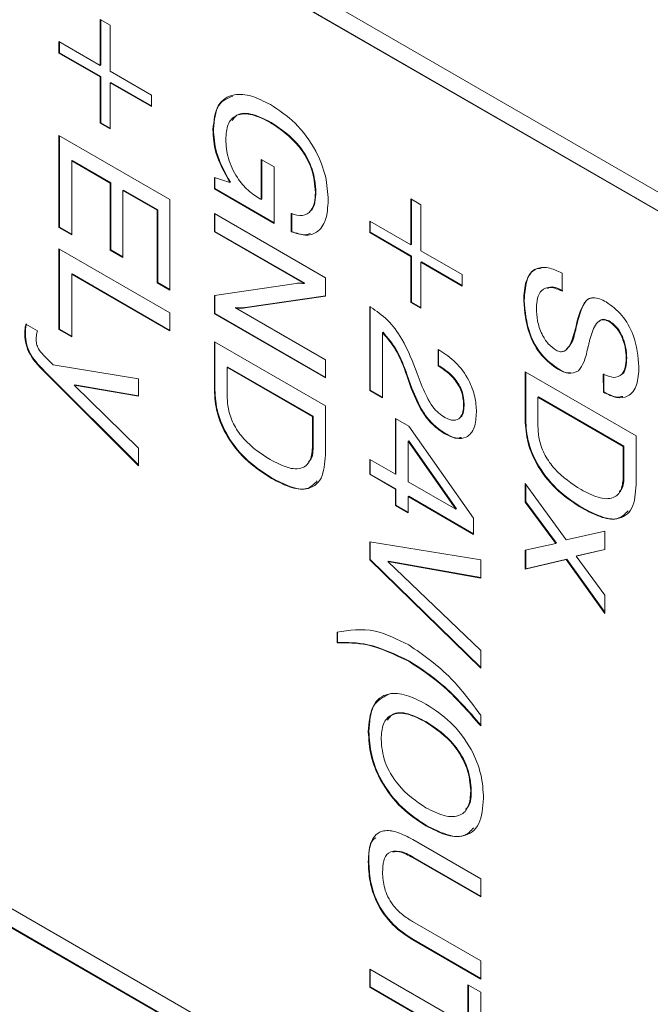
# Model space of a CAD drawing. Header units: millimetres. Extents: x 22 to 278, y 61 to 167.
# Tile 118 of 148: x 257.34 to 261.36, y 87.6 to 93.87. Entities that reach past the tile are written whole.
import ezdxf

# ---------------------------------------------------------------- set-up
doc = ezdxf.new("R2010")
doc.units = ezdxf.units.MM
doc.layers.get('0').update_dxf_attribs({"lineweight": 15})

msp = doc.modelspace()

# ---------------------------------------------------------------- linework, layer by layer
for p, q in [((242.3531, 103.7734), (264.5209, 90.9762)), ((264.5209, 90.8538), (242.3531, 103.651)), ((264.5244, 90.8558), (242.3566, 103.653)), ((242.3531, 96.8328), (264.5209, 84.0356)), ((264.5209, 83.9132), (242.3531, 96.7104)), ((264.5244, 83.9152), (242.3566, 96.7124)), ((257.8541, 93.8722), (257.9176, 93.8356)), ((257.8541, 93.5791), (257.8541, 93.8722)), ((257.8576, 93.5812), (257.8576, 93.8702)), ((257.9176, 93.8356), (257.9176, 93.5425)), ((257.5912, 93.7309), (257.8541, 93.5791)), ((257.5912, 93.6576), (257.5912, 93.7309)), ((257.5947, 93.6597), (257.5947, 93.7289)), ((257.5947, 93.6597), (257.5912, 93.6576)), ((257.8541, 93.5058), (257.5912, 93.6576)), ((257.8576, 93.5079), (257.5947, 93.6597)), ((257.8576, 93.5812), (257.8541, 93.5791)), ((257.9176, 93.5425), (258.1805, 93.3907)), ((257.8576, 93.5079), (257.8541, 93.5058)), ((257.8541, 93.2127), (257.8541, 93.5058)), ((257.8576, 93.2148), (257.8576, 93.5079)), ((257.9211, 93.4713), (257.9176, 93.4692)), ((257.9176, 93.4692), (257.9176, 93.1761)), ((258.1805, 93.3174), (257.9176, 93.4692)), ((258.1805, 93.3215), (257.9211, 93.4713)), ((258.1805, 93.3907), (258.1805, 93.3174)), ((257.8576, 93.2148), (257.8541, 93.2127)), ((257.9176, 93.1761), (257.8541, 93.2127)), ((257.9176, 93.1802), (257.8576, 93.2148)), ((258.5756, 93.1729), (258.5721, 93.1709)), ((258.9432, 93.2162), (258.9397, 93.2142)), ((257.5912, 93.1342), (258.2983, 92.726)), ((257.5912, 92.548), (257.5912, 93.1342)), ((257.5947, 92.55), (257.5947, 93.1321)), ((257.6763, 92.974), (257.6728, 92.9719)), ((257.9211, 92.8327), (257.6763, 92.974)), ((258.8803, 92.9803), (258.9619, 92.9332)), ((258.8803, 92.725), (258.8803, 92.9803)), ((258.8839, 92.727), (258.8839, 92.9783)), ((257.6728, 92.9719), (257.6728, 92.5009)), ((257.9176, 92.8306), (257.6728, 92.9719)), ((258.9619, 92.9332), (258.9619, 92.5732)), ((258.5812, 92.793), (258.5812, 92.866)), ((258.5812, 92.866), (258.6797, 92.8342)), ((258.5847, 92.7951), (258.5847, 92.8648)), ((257.9211, 92.8327), (257.9176, 92.8306)), ((257.9176, 92.404), (257.9176, 92.8306)), ((257.9211, 92.4061), (257.9211, 92.8327)), ((258.0027, 92.7856), (257.9992, 92.7835)), ((258.2203, 92.66), (258.0027, 92.7856)), ((258.5847, 92.7951), (258.5812, 92.793)), ((258.9619, 92.5732), (258.5812, 92.793)), ((258.9619, 92.5773), (258.5847, 92.7951)), ((258.6833, 92.8363), (258.6797, 92.8342)), ((257.9992, 92.7835), (257.9992, 92.3569)), ((258.2167, 92.6579), (257.9992, 92.7835)), ((258.2983, 92.726), (258.2983, 92.1489)), ((258.8715, 92.7301), (258.8803, 92.725)), ((258.8839, 92.727), (258.8803, 92.725)), ((259.2283, 92.773), (259.2248, 92.771)), ((259.834, 92.7293), (259.8975, 92.6926)), ((259.834, 92.4362), (259.834, 92.7293)), ((259.8375, 92.4382), (259.8375, 92.7272)), ((258.2203, 92.66), (258.2167, 92.6579)), ((258.2203, 92.1981), (258.2203, 92.66)), ((259.8975, 92.6926), (259.8975, 92.3995)), ((258.2167, 92.196), (258.2167, 92.6579)), ((258.5812, 92.636), (259.2883, 92.2278)), ((258.5812, 92.5208), (258.5812, 92.636)), ((258.5847, 92.5229), (258.5847, 92.6339)), ((259.0707, 92.5209), (259.0707, 92.636)), ((259.0742, 92.5229), (259.0742, 92.6381)), ((257.5947, 92.55), (257.5912, 92.548)), ((257.6728, 92.5009), (257.5912, 92.548)), ((257.6728, 92.5049), (257.5947, 92.55)), ((259.5711, 92.5879), (259.834, 92.4362)), ((259.5711, 92.5146), (259.5711, 92.5879)), ((259.5746, 92.5167), (259.5746, 92.5859)), ((258.5847, 92.5229), (258.5812, 92.5208)), ((259.1543, 92.19), (258.5812, 92.5208)), ((259.1578, 92.192), (258.5847, 92.5229)), ((259.0742, 92.5229), (259.0707, 92.5209)), ((259.5746, 92.5167), (259.5711, 92.5146)), ((259.834, 92.3629), (259.5711, 92.5146)), ((259.8375, 92.3649), (259.5746, 92.5167)), ((257.5912, 92.4119), (258.2983, 92.0037)), ((257.5912, 91.8989), (257.5912, 92.4119)), ((257.5947, 91.901), (257.5947, 92.4098)), ((259.8375, 92.4382), (259.834, 92.4362)), ((257.9211, 92.4061), (257.9176, 92.404)), ((257.9992, 92.3569), (257.9176, 92.404)), ((257.9992, 92.361), (257.9211, 92.4061)), ((259.8375, 92.3649), (259.834, 92.3629)), ((259.834, 92.0698), (259.834, 92.3629)), ((259.8375, 92.0718), (259.8375, 92.3649)), ((259.8975, 92.3995), (260.1604, 92.2478)), ((259.901, 92.3283), (259.8975, 92.3262)), ((259.8975, 92.3262), (259.8975, 92.0331)), ((260.1604, 92.1745), (259.8975, 92.3262)), ((260.1604, 92.1786), (259.901, 92.3283)), ((257.6763, 92.2517), (257.6728, 92.2496)), ((257.6728, 92.2496), (257.6728, 91.8518)), ((258.2983, 91.8885), (257.6728, 92.2496)), ((258.2983, 91.8926), (257.6763, 92.2517)), ((259.2883, 92.2278), (259.2883, 92.1098)), ((260.1604, 92.2478), (260.1604, 92.1745)), ((260.7968, 92.2572), (260.7968, 92.1421)), ((258.2203, 92.1981), (258.2167, 92.196)), ((258.2983, 92.1489), (258.2167, 92.196)), ((258.2983, 92.153), (258.2203, 92.1981)), ((258.5812, 92.1142), (259.102, 92.1915)), ((259.1578, 92.192), (259.1543, 92.19)), ((258.5812, 91.9974), (258.5812, 92.1142)), ((258.5847, 91.9994), (258.5847, 92.1147)), ((259.2883, 92.1098), (258.7747, 92.0357)), ((259.2883, 92.1114), (258.7782, 92.0377)), ((258.7187, 92.0372), (258.7152, 92.0352)), ((258.7152, 92.0352), (259.2883, 91.7044)), ((258.7782, 92.0377), (258.7747, 92.0357)), ((259.5711, 92.0436), (259.5766, 92.0404)), ((259.5711, 91.5097), (259.5711, 92.0436)), ((259.5746, 91.5117), (259.5746, 92.0415)), ((259.8375, 92.0718), (259.834, 92.0698)), ((259.8975, 92.0331), (259.834, 92.0698)), ((259.8975, 92.0372), (259.8375, 92.0718)), ((260.5555, 92.0829), (260.552, 92.0809)), ((258.2983, 92.0037), (258.2983, 91.8885)), ((258.5847, 91.9994), (258.5812, 91.9974)), ((259.2883, 91.5892), (258.5812, 91.9974)), ((259.2883, 91.5933), (258.5847, 91.9994)), ((257.3807, 91.9321), (257.4545, 91.8895)), ((260.8868, 91.9131), (260.8833, 91.911)), ((261.0962, 91.9524), (261.0927, 91.9503)), ((257.3772, 91.8787), (257.3736, 91.8766)), ((257.5947, 91.901), (257.5912, 91.8989)), ((257.6728, 91.8518), (257.5912, 91.8989)), ((257.6728, 91.8559), (257.5947, 91.901)), ((259.6562, 91.8801), (259.6527, 91.878)), ((259.6527, 91.878), (259.6527, 91.4626)), ((260.8832, 91.8969), (260.8796, 91.8949)), ((258.5812, 91.8194), (259.2883, 91.4112)), ((258.5812, 91.5127), (258.5812, 91.8194)), ((258.5847, 91.5148), (258.5847, 91.8174)), ((257.4923, 91.735), (257.5535, 91.6735)), ((260.0063, 91.7714), (260.018, 91.7646)), ((260.0063, 91.6667), (260.0063, 91.7714)), ((260.0098, 91.6688), (260.0098, 91.7694)), ((257.5535, 91.6735), (258.0989, 91.5849)), ((258.6663, 91.6592), (258.6627, 91.6572)), ((258.6627, 91.6572), (258.6627, 91.4706)), ((259.2067, 91.3432), (258.6627, 91.6572)), ((259.2102, 91.3452), (258.6663, 91.6592)), ((259.2883, 91.7044), (259.2883, 91.5892)), ((260.0098, 91.6688), (260.0063, 91.6667)), ((260.0142, 91.6622), (260.0063, 91.6667)), ((260.0177, 91.6642), (260.0098, 91.6688)), ((260.0177, 91.6642), (260.0142, 91.6622)), ((261.2082, 91.7164), (261.2047, 91.7144)), ((257.503, 91.6294), (257.4994, 91.6274)), ((258.0989, 91.0301), (257.4994, 91.6274)), ((258.0989, 91.0356), (257.503, 91.6294)), ((259.8103, 91.6064), (259.8068, 91.6044)), ((259.836, 91.5225), (259.8068, 91.6044)), ((259.8395, 91.5245), (259.8103, 91.6064)), ((259.8742, 91.6173), (259.9058, 91.5338)), ((260.5611, 91.6291), (261.2682, 91.2209)), ((260.5611, 91.3224), (260.5611, 91.6291)), ((260.5646, 91.3245), (260.5646, 91.6271)), ((260.7738, 91.6465), (260.7703, 91.6444)), ((261.0597, 91.4983), (261.0592, 91.6137)), ((261.0632, 91.5003), (261.0628, 91.6157)), ((257.6919, 91.5465), (257.6884, 91.5445)), ((258.0989, 91.4729), (257.6884, 91.5445)), ((257.6884, 91.5445), (258.0989, 91.1421)), ((258.0989, 91.4755), (257.6919, 91.5465)), ((258.0989, 91.5849), (258.0989, 91.4729)), ((258.5847, 91.5148), (258.5812, 91.5127)), ((259.5746, 91.5117), (259.5711, 91.5097)), ((259.6527, 91.4626), (259.5711, 91.5097)), ((259.6527, 91.4667), (259.5746, 91.5117)), ((259.8395, 91.5245), (259.836, 91.5225)), ((260.6462, 91.4689), (260.6426, 91.4668)), ((261.1901, 91.1549), (260.6462, 91.4689)), ((261.0632, 91.5003), (261.0597, 91.4983)), ((259.2883, 91.4112), (259.2883, 91.1001)), ((260.173, 91.4236), (260.1694, 91.4216)), ((261.1866, 91.1528), (260.6426, 91.4668)), ((260.6426, 91.4668), (260.6426, 91.2802)), ((259.2102, 91.3452), (259.2067, 91.3432)), ((259.2067, 91.1566), (259.2067, 91.3432)), ((259.2102, 91.1586), (259.2102, 91.3452)), ((259.7343, 91.3317), (259.8207, 91.2818)), ((259.7343, 90.9758), (259.7343, 91.3317)), ((259.7378, 90.9778), (259.7378, 91.3297)), ((259.8207, 91.2818), (260.2329, 90.6974)), ((260.5646, 91.3245), (260.5611, 91.3224)), ((260.053, 91.2356), (260.0495, 91.2335)), ((261.2682, 91.2209), (261.2682, 90.9098)), ((259.2102, 91.1586), (259.2067, 91.1566)), ((259.8194, 91.1884), (259.8159, 91.1863)), ((260.1194, 90.7535), (259.8159, 91.1863)), ((259.8159, 91.1863), (259.8159, 90.9287)), ((260.123, 90.7555), (259.8194, 91.1884)), ((258.0989, 91.1421), (258.0989, 91.0301)), ((261.1901, 91.1549), (261.1866, 91.1528)), ((261.1866, 90.9662), (261.1866, 91.1528)), ((261.1901, 90.9683), (261.1901, 91.1549)), ((259.5711, 91.07), (259.7343, 90.9758)), ((259.5711, 90.9758), (259.5711, 91.07)), ((259.5746, 90.9778), (259.5746, 91.068)), ((259.5746, 90.9778), (259.5711, 90.9758)), ((259.7343, 90.8816), (259.5711, 90.9758)), ((259.7378, 90.8836), (259.5746, 90.9778)), ((259.7378, 90.9778), (259.7343, 90.9758)), ((261.1901, 90.9683), (261.1866, 90.9662)), ((258.9486, 90.9519), (258.9451, 90.9499)), ((259.8159, 90.9287), (260.1194, 90.7535)), ((260.5611, 90.9172), (260.8223, 90.5582)), ((260.5611, 90.7996), (260.5611, 90.9172)), ((260.5646, 90.8017), (260.5646, 90.9124)), ((259.7378, 90.8836), (259.7343, 90.8816)), ((259.7343, 90.7769), (259.7343, 90.8816)), ((259.7378, 90.7789), (259.7378, 90.8836)), ((259.7378, 90.7789), (259.7343, 90.7769)), ((259.8159, 90.7339), (259.7378, 90.7789)), ((259.8194, 90.8365), (259.8159, 90.8345)), ((259.8159, 90.8345), (259.8159, 90.7298)), ((260.2329, 90.5937), (259.8159, 90.8345)), ((260.2329, 90.5978), (259.8194, 90.8365)), ((260.5646, 90.8017), (260.5611, 90.7996)), ((260.7572, 90.5346), (260.5611, 90.7996)), ((260.7608, 90.5366), (260.5646, 90.8017)), ((259.8159, 90.7298), (259.7343, 90.7769)), ((260.123, 90.7555), (260.1194, 90.7535)), ((260.9285, 90.7616), (260.925, 90.7595)), ((260.2329, 90.6974), (260.2329, 90.5937)), ((260.8223, 90.5582), (261.0687, 90.6137)), ((261.0687, 90.6137), (261.0687, 90.4963)), ((259.5711, 90.5466), (260.2782, 90.4315)), ((259.5711, 90.4314), (259.5711, 90.5466)), ((259.5746, 90.4335), (259.5746, 90.546)), ((260.5611, 90.4926), (260.7572, 90.5346)), ((260.7608, 90.5366), (260.7572, 90.5346)), ((260.5611, 90.3729), (260.5611, 90.4926)), ((260.5646, 90.3749), (260.5646, 90.4934)), ((261.0687, 90.4963), (260.8863, 90.455)), ((261.0687, 90.4975), (260.8898, 90.4571)), ((259.5746, 90.4335), (259.5711, 90.4314)), ((260.2782, 89.7406), (259.5711, 90.4314)), ((260.2782, 89.7461), (259.5746, 90.4335)), ((259.6898, 90.4232), (259.6863, 90.4212)), ((259.6863, 90.4212), (260.2782, 89.8546)), ((260.2782, 90.3157), (259.6863, 90.4212)), ((260.2782, 90.3183), (259.6898, 90.4232)), ((260.2782, 90.4315), (260.2782, 90.3157)), ((260.8232, 90.4325), (260.5611, 90.3729)), ((260.8268, 90.4346), (260.5646, 90.3749)), ((260.8268, 90.4346), (260.8232, 90.4325)), ((261.0687, 90.0903), (260.8232, 90.4325)), ((261.0687, 90.0973), (260.8268, 90.4346)), ((260.8898, 90.4571), (260.8863, 90.455)), ((260.8863, 90.455), (261.0687, 90.2061)), ((260.5646, 90.3749), (260.5611, 90.3729)), ((261.0687, 90.2061), (261.0687, 90.0903)), ((259.3626, 89.9027), (259.3626, 89.97)), ((259.3661, 89.9048), (259.3661, 89.972)), ((259.3661, 89.9048), (259.3626, 89.9027)), ((260.2782, 89.8546), (260.2782, 89.7406)), ((259.8237, 89.7872), (259.8201, 89.7852)), ((259.9327, 89.3997), (259.9292, 89.3977)), ((260.2782, 89.4414), (260.2782, 89.3742)), ((259.5656, 89.3387), (259.562, 89.3366)), ((260.2183, 88.9619), (260.2148, 88.9598)), ((259.9327, 88.7402), (259.9292, 88.7382)), ((259.8455, 88.6504), (260.2782, 88.4006)), ((259.848, 88.5379), (259.8445, 88.5358)), ((260.2782, 88.2854), (259.8445, 88.5358)), ((260.2782, 88.2895), (259.848, 88.5379)), ((259.5656, 88.5104), (259.562, 88.5083)), ((260.2782, 88.4006), (260.2782, 88.2854)), ((259.8445, 88.1276), (260.2782, 87.8772)), ((259.849, 88.0139), (259.8455, 88.0118)), ((260.2782, 87.762), (259.8455, 88.0118)), ((260.2782, 87.7661), (259.849, 88.0139)), ((260.2782, 87.8772), (260.2782, 87.762)), ((259.5711, 87.8248), (260.1966, 87.4637)), ((259.5711, 87.7096), (259.5711, 87.8248)), ((259.5746, 87.7117), (259.5746, 87.8227)), ((259.5746, 87.7117), (259.5711, 87.7096)), ((260.1966, 87.3485), (259.5711, 87.7096)), ((260.2002, 87.3506), (259.5746, 87.7117)), ((260.1966, 87.7254), (260.2782, 87.6783)), ((260.1966, 87.4637), (260.1966, 87.7254)), ((260.2002, 87.4657), (260.2002, 87.7233)), ((260.2782, 87.6783), (260.2782, 87.0397))]:
    msp.add_line(p, q)
for points, knots in [([(258.5721, 93.1709), (258.5782, 93.2268), (258.5903, 93.3387), (258.6957, 93.4015), (258.8175, 93.392), (258.898, 93.3508), (258.9383, 93.3301)], [0, 0, 0, 0, 0.27927, 0.558399, 0.778964, 1, 1, 1, 1]), ([(258.5756, 93.1729), (258.5808, 93.2306), (258.5906, 93.3382), (258.6644, 93.3697), (258.6987, 93.3843)], [0, 0, 0, 0, 0.535991, 1, 1, 1, 1]), ([(258.9383, 93.3301), (258.9917, 93.295), (259.0984, 93.2248), (259.2277, 93.0518), (259.2977, 92.8706), (259.3035, 92.7705), (259.3064, 92.7203)], [0, 0, 0, 0, 0.28051, 0.559455, 0.779383, 1, 1, 1, 1]), ([(258.9397, 93.2142), (258.9005, 93.2343), (258.8223, 93.2745), (258.7221, 93.2732), (258.6613, 93.2101), (258.6562, 93.1418), (258.6537, 93.1076)], [0, 0, 0, 0, 0.280945, 0.560274, 0.779826, 1, 1, 1, 1]), ([(258.9432, 93.2162), (258.9045, 93.2358), (258.8272, 93.2748), (258.7329, 93.2807), (258.7035, 93.2408), (258.6942, 93.2281)], [0, 0, 0, 0, 0.407186, 0.812032, 1, 1, 1, 1]), ([(258.6797, 92.8342), (258.6444, 92.8983), (258.5811, 93.013), (258.5749, 93.1225), (258.5721, 93.1709)], [0, 0, 0, 0, 0.558199, 1, 1, 1, 1]), ([(258.6833, 92.8363), (258.6479, 92.9003), (258.5847, 93.0151), (258.5784, 93.1245), (258.5756, 93.1729)], [0, 0, 0, 0, 0.558199, 1, 1, 1, 1]), ([(259.2248, 92.771), (259.221, 92.8194), (259.2133, 92.9159), (259.1062, 93.1024), (259.0029, 93.1718), (258.9397, 93.2142)], [0, 0, 0, 0, 0.280722, 0.560128, 1, 1, 1, 1]), ([(259.2283, 92.773), (259.2245, 92.8214), (259.2169, 92.9179), (259.1097, 93.1045), (259.0064, 93.1738), (258.9432, 93.2162)], [0, 0, 0, 0, 0.280722, 0.560128, 1, 1, 1, 1]), ([(258.6537, 93.1076), (258.6564, 93.0682), (258.6617, 92.9898), (258.7192, 92.8694), (258.7947, 92.7801), (258.8459, 92.7468), (258.8715, 92.7301)], [0, 0, 0, 0, 0.280188, 0.559158, 0.779256, 1, 1, 1, 1]), ([(259.0707, 92.636), (259.0955, 92.6292), (259.1452, 92.6155), (259.1965, 92.6472), (259.2215, 92.7035), (259.2237, 92.7485), (259.2248, 92.771)], [0, 0, 0, 0, 0.279948, 0.559003, 0.779281, 1, 1, 1, 1]), ([(259.1865, 92.6502), (259.1909, 92.6524), (259.21, 92.6616), (259.2242, 92.7071), (259.227, 92.751), (259.2283, 92.773)], [0, 0, 0, 0, 0.129732, 0.564432, 1, 1, 1, 1]), ([(259.3064, 92.7203), (259.3038, 92.6771), (259.2985, 92.5909), (259.2422, 92.5126), (259.1601, 92.491), (259.1005, 92.5109), (259.0707, 92.5209)], [0, 0, 0, 0, 0.280365, 0.559624, 0.779576, 1, 1, 1, 1]), ([(259.194, 92.5095), (259.1834, 92.5059), (259.149, 92.4941), (259.1048, 92.5111), (259.0742, 92.5229)], [0, 0, 0, 0, 0.306854, 1, 1, 1, 1]), ([(260.552, 92.0809), (260.5543, 92.1245), (260.5589, 92.2114), (260.617, 92.2898), (260.7055, 92.2988), (260.7663, 92.2711), (260.7968, 92.2572)], [0, 0, 0, 0, 0.280657, 0.559429, 0.779298, 1, 1, 1, 1]), ([(260.5555, 92.0829), (260.5582, 92.1257), (260.5634, 92.211), (260.6081, 92.2857), (260.6533, 92.2872), (260.6643, 92.2875)], [0, 0, 0, 0, 0.432418, 0.861932, 1, 1, 1, 1]), ([(259.102, 92.1915), (259.1115, 92.1922), (259.1283, 92.1933), (259.1463, 92.191), (259.1543, 92.19)], [0, 0, 0, 0, 0.559938, 1, 1, 1, 1]), ([(260.7968, 92.1421), (260.7714, 92.1535), (260.7208, 92.1763), (260.665, 92.1528), (260.6371, 92.1002), (260.6347, 92.0557), (260.6336, 92.0335)], [0, 0, 0, 0, 0.279918, 0.55883, 0.779103, 1, 1, 1, 1]), ([(260.8003, 92.1441), (260.774, 92.1577), (260.737, 92.1768), (260.711, 92.1633), (260.7035, 92.1594)], [0, 0, 0, 0, 0.711175, 1, 1, 1, 1]), ([(260.8833, 91.911), (260.8966, 91.9675), (260.9133, 92.0381), (260.9601, 92.0936), (261.0063, 92.1074), (261.0493, 92.0873), (261.0779, 92.074)], [0, 0, 0, 0, 0.500943, 0.626188, 0.751268, 1, 1, 1, 1]), ([(260.8868, 91.9131), (260.9007, 91.9685), (260.9179, 92.0377), (260.9592, 92.093), (260.9772, 92.0967), (260.9835, 92.098)], [0, 0, 0, 0, 0.7234825, 0.904367, 1, 1, 1, 1]), ([(258.7747, 92.0357), (258.764, 92.0344), (258.7449, 92.0321), (258.7242, 92.0343), (258.7152, 92.0352)], [0, 0, 0, 0, 0.560126, 1, 1, 1, 1]), ([(258.7782, 92.0377), (258.7675, 92.0365), (258.7484, 92.0341), (258.7278, 92.0363), (258.7187, 92.0372)], [0, 0, 0, 0, 0.560126, 1, 1, 1, 1]), ([(259.5766, 92.0404), (259.6134, 92.0159), (259.6869, 91.967), (259.7985, 91.8134), (259.8455, 91.6918), (259.8742, 91.6173)], [0, 0, 0, 0, 0.279996, 0.559198, 1, 1, 1, 1]), ([(260.7703, 91.6444), (260.7336, 91.6709), (260.6602, 91.7238), (260.5661, 91.8972), (260.5574, 92.0112), (260.552, 92.0809)], [0, 0, 0, 0, 0.28001, 0.560069, 1, 1, 1, 1]), ([(260.7738, 91.6465), (260.7371, 91.6729), (260.6637, 91.7258), (260.5697, 91.8993), (260.5609, 92.0133), (260.5555, 92.0829)], [0, 0, 0, 0, 0.28001, 0.560069, 1, 1, 1, 1]), ([(260.6336, 92.0335), (260.6346, 92.0073), (260.6368, 91.955), (260.662, 91.8739), (260.7066, 91.8028), (260.7416, 91.7783), (260.7591, 91.766)], [0, 0, 0, 0, 0.281124, 0.560949, 0.780338, 1, 1, 1, 1]), ([(261.0779, 92.074), (261.1126, 92.0488), (261.182, 91.9983), (261.2717, 91.8347), (261.2808, 91.7264), (261.2863, 91.6602)], [0, 0, 0, 0, 0.280081, 0.560249, 1, 1, 1, 1]), ([(257.3736, 91.8766), (257.3741, 91.8876), (257.3749, 91.9073), (257.3789, 91.9245), (257.3807, 91.9321)], [0, 0, 0, 0, 0.559816, 1, 1, 1, 1]), ([(257.3772, 91.8787), (257.3776, 91.8897), (257.3784, 91.9093), (257.3825, 91.9266), (257.3843, 91.9341)], [0, 0, 0, 0, 0.559816, 1, 1, 1, 1]), ([(260.8796, 91.8949), (260.8802, 91.8979), (260.8814, 91.9034), (260.8827, 91.9087), (260.8833, 91.911)], [0, 0, 0, 0, 0.560002, 1, 1, 1, 1]), ([(260.8832, 91.8969), (260.8838, 91.9), (260.8849, 91.9055), (260.8862, 91.9108), (260.8868, 91.9131)], [0, 0, 0, 0, 0.560002, 1, 1, 1, 1]), ([(261.0927, 91.9503), (261.0834, 91.9545), (261.0649, 91.9628), (261.0333, 91.9572), (260.9959, 91.9162), (260.9814, 91.8627), (260.9717, 91.827)], [0, 0, 0, 0, 0.12479, 0.249814, 0.499493, 1, 1, 1, 1]), ([(261.0962, 91.9524), (261.087, 91.9564), (261.0687, 91.9645), (261.0455, 91.9622), (261.0364, 91.9515), (261.0323, 91.9468)], [0, 0, 0, 0, 0.357857, 0.716385, 1, 1, 1, 1]), ([(261.2047, 91.7144), (261.2036, 91.7375), (261.2015, 91.7838), (261.1781, 91.8553), (261.1389, 91.9178), (261.1081, 91.9395), (261.0927, 91.9503)], [0, 0, 0, 0, 0.281007, 0.560859, 0.780365, 1, 1, 1, 1]), ([(261.2082, 91.7164), (261.2072, 91.7396), (261.205, 91.7858), (261.1817, 91.8573), (261.1425, 91.9198), (261.1116, 91.9415), (261.0962, 91.9524)], [0, 0, 0, 0, 0.281007, 0.560859, 0.780365, 1, 1, 1, 1]), ([(257.4994, 91.6274), (257.4599, 91.6679), (257.4049, 91.7245), (257.3753, 91.8209), (257.3742, 91.858), (257.3736, 91.8766)], [0, 0, 0, 0, 0.558543, 0.778654, 1, 1, 1, 1]), ([(257.503, 91.6294), (257.4635, 91.67), (257.4084, 91.7265), (257.3789, 91.8229), (257.3777, 91.8601), (257.3772, 91.8787)], [0, 0, 0, 0, 0.558543, 0.778654, 1, 1, 1, 1]), ([(257.4545, 91.8895), (257.4519, 91.8803), (257.4472, 91.8638), (257.4465, 91.8443), (257.4462, 91.8358)], [0, 0, 0, 0, 0.55992, 1, 1, 1, 1]), ([(259.8068, 91.6044), (259.7867, 91.661), (259.7511, 91.7616), (259.6826, 91.8426), (259.6527, 91.878)], [0, 0, 0, 0, 0.562606, 1, 1, 1, 1]), ([(259.8103, 91.6064), (259.7903, 91.663), (259.7546, 91.7636), (259.6862, 91.8446), (259.6562, 91.8801)], [0, 0, 0, 0, 0.562606, 1, 1, 1, 1]), ([(260.7591, 91.766), (260.7684, 91.7619), (260.7872, 91.7538), (260.8185, 91.7615), (260.855, 91.8045), (260.8698, 91.8587), (260.8796, 91.8949)], [0, 0, 0, 0, 0.124674, 0.249605, 0.499326, 1, 1, 1, 1]), ([(260.8249, 91.7747), (260.8324, 91.7814), (260.863, 91.8088), (260.8745, 91.859), (260.8832, 91.8969)], [0, 0, 0, 0, 0.2440912, 1, 1, 1, 1]), ([(257.4462, 91.8358), (257.4466, 91.8263), (257.4474, 91.8074), (257.4614, 91.7687), (257.4806, 91.7478), (257.4923, 91.735)], [0, 0, 0, 0, 0.281284, 0.561316, 1, 1, 1, 1]), ([(260.9622, 91.7885), (260.9618, 91.7865), (260.9611, 91.783), (260.9602, 91.7797), (260.9598, 91.7782)], [0, 0, 0, 0, 0.55994, 1, 1, 1, 1]), ([(260.9717, 91.827), (260.9699, 91.8198), (260.9667, 91.807), (260.9636, 91.7941), (260.9622, 91.7885)], [0, 0, 0, 0, 0.559999, 1, 1, 1, 1]), ([(260.018, 91.7646), (260.0523, 91.742), (260.1207, 91.6968), (260.2024, 91.5841), (260.2457, 91.4682), (260.2492, 91.4041), (260.251, 91.372)], [0, 0, 0, 0, 0.280451, 0.559362, 0.779308, 1, 1, 1, 1]), ([(260.9598, 91.7782), (260.953, 91.7475), (260.9408, 91.6927), (260.914, 91.6531), (260.9021, 91.6357)], [0, 0, 0, 0, 0.5609071, 1, 1, 1, 1]), ([(260.1694, 91.4216), (260.1671, 91.4479), (260.1625, 91.5003), (260.1041, 91.6008), (260.0483, 91.6389), (260.0142, 91.6622)], [0, 0, 0, 0, 0.280567, 0.560264, 1, 1, 1, 1]), ([(260.173, 91.4236), (260.1707, 91.4499), (260.1661, 91.5024), (260.1076, 91.6029), (260.0518, 91.6409), (260.0177, 91.6642)], [0, 0, 0, 0, 0.280567, 0.560264, 1, 1, 1, 1]), ([(261.0592, 91.6137), (261.0819, 91.6041), (261.1272, 91.585), (261.1781, 91.6051), (261.2019, 91.6542), (261.2038, 91.6943), (261.2047, 91.7144)], [0, 0, 0, 0, 0.280266, 0.558887, 0.779096, 1, 1, 1, 1]), ([(261.2863, 91.6602), (261.284, 91.62), (261.2794, 91.5396), (261.2254, 91.4681), (261.1445, 91.4571), (261.088, 91.4846), (261.0597, 91.4983)], [0, 0, 0, 0, 0.28065, 0.559701, 0.779492, 1, 1, 1, 1]), ([(261.1776, 91.6142), (261.1786, 91.6145), (261.1933, 91.6198), (261.2042, 91.6584), (261.2069, 91.6971), (261.2082, 91.7164)], [0, 0, 0, 0, 0.032955, 0.515715, 1, 1, 1, 1]), ([(260.9021, 91.6357), (260.8809, 91.626), (260.843, 91.6087), (260.7925, 91.6335), (260.7703, 91.6444)], [0, 0, 0, 0, 0.558284, 1, 1, 1, 1]), ([(260.8498, 91.6245), (260.846, 91.6234), (260.8247, 91.617), (260.7968, 91.6331), (260.7738, 91.6465)], [0, 0, 0, 0, 0.1780914, 1, 1, 1, 1]), ([(259.9058, 91.5338), (259.9252, 91.4889), (259.9522, 91.4263), (260.0097, 91.3642), (260.0367, 91.3466), (260.0502, 91.3378)], [0, 0, 0, 0, 0.558127, 0.779013, 1, 1, 1, 1]), ([(258.9451, 90.9499), (258.8947, 90.9821), (258.7942, 91.0463), (258.6655, 91.1982), (258.5903, 91.37), (258.5842, 91.4651), (258.5812, 91.5127)], [0, 0, 0, 0, 0.2809357, 0.5601478, 0.7796631, 1, 1, 1, 1]), ([(258.9486, 90.9519), (258.8982, 90.9841), (258.7977, 91.0483), (258.669, 91.2003), (258.5938, 91.3721), (258.5877, 91.4672), (258.5847, 91.5148)], [0, 0, 0, 0, 0.2809357, 0.5601478, 0.7796631, 1, 1, 1, 1]), ([(258.6627, 91.4706), (258.6644, 91.4412), (258.6676, 91.3826), (258.7053, 91.2844), (258.7952, 91.1606), (258.879, 91.1069), (258.9378, 91.0692)], [0, 0, 0, 0, 0.187232, 0.373773, 0.560603, 1, 1, 1, 1]), ([(260.0495, 91.2335), (260.024, 91.2505), (259.9732, 91.2846), (259.892, 91.386), (259.8572, 91.4707), (259.836, 91.5225)], [0, 0, 0, 0, 0.280291, 0.560216, 1, 1, 1, 1]), ([(260.053, 91.2356), (260.0275, 91.2526), (259.9767, 91.2866), (259.8955, 91.388), (259.8608, 91.4727), (259.8395, 91.5245)], [0, 0, 0, 0, 0.280291, 0.560216, 1, 1, 1, 1]), ([(261.1842, 91.4724), (261.1719, 91.4696), (261.1363, 91.4614), (261.0921, 91.4849), (261.0632, 91.5003)], [0, 0, 0, 0, 0.3445602, 1, 1, 1, 1]), ([(260.0502, 91.3378), (260.0691, 91.3291), (260.1068, 91.3118), (260.1474, 91.3316), (260.167, 91.3718), (260.1686, 91.405), (260.1694, 91.4216)], [0, 0, 0, 0, 0.27961, 0.558548, 0.779048, 1, 1, 1, 1]), ([(260.1447, 91.3375), (260.1465, 91.3382), (260.1597, 91.3432), (260.1697, 91.3754), (260.1719, 91.4075), (260.173, 91.4236)], [0, 0, 0, 0, 0.0756876, 0.5373706, 1, 1, 1, 1]), ([(260.251, 91.372), (260.2487, 91.3369), (260.244, 91.2668), (260.1941, 91.2079), (260.1238, 91.1974), (260.0743, 91.2215), (260.0495, 91.2335)], [0, 0, 0, 0, 0.28044, 0.559681, 0.779592, 1, 1, 1, 1]), ([(260.925, 90.7595), (260.8746, 90.7917), (260.7741, 90.856), (260.6454, 91.0079), (260.5701, 91.1797), (260.5641, 91.2748), (260.5611, 91.3224)], [0, 0, 0, 0, 0.280936, 0.560148, 0.779663, 1, 1, 1, 1]), ([(260.9285, 90.7616), (260.8781, 90.7938), (260.7776, 90.858), (260.6489, 91.0099), (260.5737, 91.1817), (260.5676, 91.2768), (260.5646, 91.3245)], [0, 0, 0, 0, 0.280936, 0.560148, 0.779663, 1, 1, 1, 1]), ([(260.156, 91.2109), (260.1462, 91.2087), (260.1159, 91.2018), (260.0784, 91.222), (260.053, 91.2356)], [0, 0, 0, 0, 0.324555, 1, 1, 1, 1]), ([(260.6426, 91.2802), (260.6443, 91.2509), (260.6475, 91.1922), (260.6852, 91.0941), (260.7751, 90.9703), (260.8589, 90.9165), (260.9177, 90.8788)], [0, 0, 0, 0, 0.187232, 0.373773, 0.560603, 1, 1, 1, 1]), ([(258.9378, 91.0692), (258.974, 91.0502), (259.0462, 91.0123), (259.1416, 91.0051), (259.1999, 91.0614), (259.2044, 91.1248), (259.2067, 91.1566)], [0, 0, 0, 0, 0.281177, 0.56059, 0.779794, 1, 1, 1, 1]), ([(259.1813, 91.0561), (259.1865, 91.0605), (259.2095, 91.0804), (259.2099, 91.1244), (259.2102, 91.1586)], [0, 0, 0, 0, 0.222713, 1, 1, 1, 1]), ([(259.2883, 91.1001), (259.2843, 91.0456), (259.2764, 90.937), (259.1787, 90.8704), (259.0596, 90.8897), (258.9833, 90.9298), (258.9451, 90.9499)], [0, 0, 0, 0, 0.280047, 0.558115, 0.77872, 1, 1, 1, 1]), ([(261.1612, 90.8658), (261.1664, 90.8702), (261.1894, 90.89), (261.1898, 90.934), (261.1901, 90.9683)], [0, 0, 0, 0, 0.222713, 1, 1, 1, 1]), ([(259.2366, 90.934), (259.2162, 90.9132), (259.173, 90.8692), (259.0621, 90.8932), (258.9865, 90.9323), (258.9486, 90.9519)], [0, 0, 0, 0, 0.308882, 0.653912, 1, 1, 1, 1]), ([(260.9177, 90.8788), (260.9539, 90.8598), (261.0261, 90.822), (261.1215, 90.8148), (261.1798, 90.871), (261.1843, 90.9344), (261.1866, 90.9662)], [0, 0, 0, 0, 0.2811769, 0.5605901, 0.7797941, 1, 1, 1, 1]), ([(261.2682, 90.9098), (261.2642, 90.8553), (261.2563, 90.7466), (261.1586, 90.68), (261.0395, 90.6994), (260.9632, 90.7394), (260.925, 90.7595)], [0, 0, 0, 0, 0.280047, 0.558115, 0.77872, 1, 1, 1, 1]), ([(261.2165, 90.7436), (261.1961, 90.7228), (261.1528, 90.6788), (261.042, 90.7028), (260.9664, 90.742), (260.9285, 90.7616)], [0, 0, 0, 0, 0.308882, 0.653912, 1, 1, 1, 1]), ([(259.3626, 89.97), (259.4412, 89.9831), (259.5815, 90.0066), (259.7472, 89.9255), (259.8201, 89.8899)], [0, 0, 0, 0, 0.559746, 1, 1, 1, 1]), ([(259.8201, 89.7852), (259.7302, 89.8279), (259.5694, 89.9044), (259.4259, 89.9032), (259.3626, 89.9027)], [0, 0, 0, 0, 0.55939, 1, 1, 1, 1]), ([(259.8237, 89.7872), (259.7337, 89.83), (259.573, 89.9064), (259.4294, 89.9053), (259.3661, 89.9048)], [0, 0, 0, 0, 0.55939, 1, 1, 1, 1]), ([(259.8201, 89.8899), (259.9131, 89.8255), (260.0793, 89.7105), (260.2174, 89.5237), (260.2782, 89.4414)], [0, 0, 0, 0, 0.55912, 1, 1, 1, 1]), ([(260.2782, 89.3742), (260.1969, 89.4672), (260.0518, 89.6333), (259.8909, 89.7388), (259.8201, 89.7852)], [0, 0, 0, 0, 0.55994, 1, 1, 1, 1]), ([(260.2818, 89.3762), (260.2005, 89.4692), (260.0553, 89.6353), (259.8944, 89.7408), (259.8237, 89.7872)], [0, 0, 0, 0, 0.55994, 1, 1, 1, 1]), ([(259.562, 89.3366), (259.5667, 89.3954), (259.576, 89.5125), (259.678, 89.5892), (259.8049, 89.577), (259.8877, 89.5342), (259.9292, 89.5128)], [0, 0, 0, 0, 0.2799747, 0.5585368, 0.7789397, 1, 1, 1, 1]), ([(259.5656, 89.3387), (259.5695, 89.3991), (259.5769, 89.5159), (259.6531, 89.5551), (259.6899, 89.574)], [0, 0, 0, 0, 0.517554, 1, 1, 1, 1]), ([(259.9327, 89.3997), (259.8939, 89.4193), (259.8166, 89.4584), (259.7224, 89.4641), (259.6933, 89.424), (259.6842, 89.4114)], [0, 0, 0, 0, 0.4084802, 0.8146193, 1, 1, 1, 1]), ([(259.9292, 89.5128), (259.9821, 89.4784), (260.0876, 89.4097), (260.2179, 89.2413), (260.2879, 89.0614), (260.2935, 88.9624), (260.2963, 88.9127)], [0, 0, 0, 0, 0.280656, 0.559563, 0.779404, 1, 1, 1, 1]), ([(259.9292, 89.3977), (259.8899, 89.4179), (259.8117, 89.4581), (259.7113, 89.4565), (259.651, 89.3925), (259.6461, 89.3239), (259.6436, 89.2895)], [0, 0, 0, 0, 0.280915, 0.560221, 0.779754, 1, 1, 1, 1]), ([(260.2183, 88.9619), (260.2141, 89.01), (260.2056, 89.1061), (260.0971, 89.2891), (259.9951, 89.3578), (259.9327, 89.3997)], [0, 0, 0, 0, 0.280387, 0.559941, 1, 1, 1, 1]), ([(259.9327, 88.7402), (259.8799, 88.7745), (259.7747, 88.8429), (259.6444, 89.0107), (259.5741, 89.1902), (259.5684, 89.2891), (259.5656, 89.3387)], [0, 0, 0, 0, 0.280679, 0.559635, 0.779405, 1, 1, 1, 1]), ([(260.2148, 88.9598), (260.2105, 89.008), (260.202, 89.1041), (260.0935, 89.2871), (259.9916, 89.3557), (259.9292, 89.3977)], [0, 0, 0, 0, 0.280387, 0.559941, 1, 1, 1, 1]), ([(259.9292, 88.7382), (259.8764, 88.7725), (259.7711, 88.8409), (259.6409, 89.0086), (259.5706, 89.1882), (259.5649, 89.2871), (259.562, 89.3366)], [0, 0, 0, 0, 0.280679, 0.559635, 0.779405, 1, 1, 1, 1]), ([(259.6436, 89.2895), (259.6479, 89.2415), (259.6566, 89.1456), (259.7655, 88.9635), (259.8671, 88.8951), (259.9292, 88.8533)], [0, 0, 0, 0, 0.280273, 0.559939, 1, 1, 1, 1]), ([(260.1818, 88.8433), (260.1895, 88.8503), (260.2162, 88.8746), (260.2174, 88.9256), (260.2183, 88.9619)], [0, 0, 0, 0, 0.2884455, 1, 1, 1, 1]), ([(259.9292, 88.8533), (259.9684, 88.8332), (260.0464, 88.793), (260.1469, 88.7936), (260.2073, 88.8572), (260.2123, 88.9256), (260.2148, 88.9598)], [0, 0, 0, 0, 0.28094, 0.560286, 0.779784, 1, 1, 1, 1]), ([(260.2963, 88.9127), (260.2917, 88.8541), (260.2825, 88.7371), (260.1801, 88.6612), (260.0533, 88.6738), (259.9706, 88.7167), (259.9292, 88.7382)], [0, 0, 0, 0, 0.279949, 0.558467, 0.77891, 1, 1, 1, 1]), ([(259.562, 88.5083), (259.5646, 88.5552), (259.5697, 88.6485), (259.6457, 88.7169), (259.7478, 88.7017), (259.8129, 88.6675), (259.8455, 88.6504)], [0, 0, 0, 0, 0.280565, 0.558332, 0.778736, 1, 1, 1, 1]), ([(260.2334, 88.7259), (260.214, 88.7052), (260.1704, 88.6589), (260.0556, 88.6776), (259.9737, 88.7193), (259.9327, 88.7402)], [0, 0, 0, 0, 0.286987, 0.642971, 1, 1, 1, 1]), ([(259.5656, 88.5104), (259.5652, 88.5613), (259.5647, 88.6288), (259.6017, 88.6555), (259.6108, 88.6621)], [0, 0, 0, 0, 0.753628, 1, 1, 1, 1]), ([(259.8445, 88.5358), (259.8165, 88.5506), (259.7608, 88.5799), (259.6879, 88.5768), (259.6561, 88.517), (259.6538, 88.4677), (259.6527, 88.4429)], [0, 0, 0, 0, 0.281156, 0.559289, 0.779022, 1, 1, 1, 1]), ([(259.848, 88.5379), (259.8192, 88.5545), (259.7718, 88.5817), (259.7336, 88.5726), (259.7186, 88.5691)], [0, 0, 0, 0, 0.608948, 1, 1, 1, 1]), ([(259.8455, 88.0118), (259.802, 88.0399), (259.7155, 88.0958), (259.6117, 88.2415), (259.5671, 88.388), (259.5637, 88.4681), (259.562, 88.5083)], [0, 0, 0, 0, 0.28063, 0.558736, 0.77891, 1, 1, 1, 1]), ([(259.849, 88.0139), (259.8056, 88.042), (259.719, 88.0979), (259.6152, 88.2435), (259.5706, 88.39), (259.5673, 88.4702), (259.5656, 88.5104)], [0, 0, 0, 0, 0.28063, 0.558736, 0.77891, 1, 1, 1, 1]), ([(259.6527, 88.4429), (259.6544, 88.4093), (259.6577, 88.3425), (259.7095, 88.2371), (259.7787, 88.169), (259.8225, 88.1414), (259.8445, 88.1276)], [0, 0, 0, 0, 0.2805967, 0.5581829, 0.7786934, 1, 1, 1, 1])]:
    msp.add_open_spline(points, degree=3, knots=knots)

doc.saveas('drawing.dxf')
